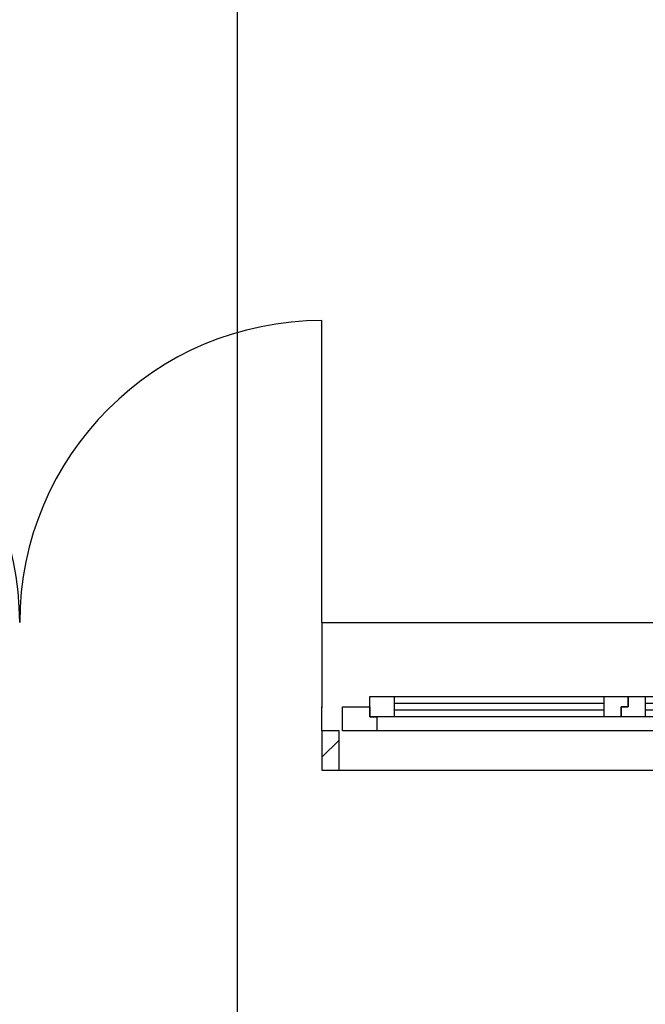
# Model space of a CAD drawing. Extents: x -73 to 183, y -4 to 85.
# Tile 42 of 98: x -18.21 to -16.39, y 31.95 to 34.82. Entities that reach past the tile are written whole.
import ezdxf

# ---------------------------------------------------------------- set-up
doc = ezdxf.new("R2010")
doc.units = 0
doc.header["$MEASUREMENT"] = 0
doc.linetypes.add('Strichpunktlinie', pattern=[0.006703, 0.003528, -0.001764, 0, -0.001411])
doc.linetypes.add('Wipeout_Contour', pattern=[1, 0, -1])
for name, color, linetype in [('0._EG_2_0', 7, 'Continuous'), ('0._EG_2_P_ZE_BILD', 7, 'Continuous'), ('0._EG_2_R_NT_TREPPE', 7, 'Continuous'), ('0._EG_2_R_TR_AUSSENWAND', 7, 'Continuous')]:
    doc.layers.add(name, color=color, linetype=linetype)

msp = doc.modelspace()

# ---------------------------------------------------------------- hatches: boundary and pattern name
at = {"layer": '0._EG_2_R_TR_AUSSENWAND', "linetype": 'Continuous', "ltscale": 1000}
h = msp.add_hatch(dxfattribs=at)
h.set_pattern_fill('MW_Kalksandstein_0002', color=256, style=0, pattern_type=2)
h.set_pattern_definition([(45, (0, 0), (-0.04596194, 0.04596194), [])])
h.paths.add_polyline_path([(-17.3337, 32.75), (-17.3337, 32.635), (-17.2837, 32.635), (-17.2837, 32.75)], flags=0)

# ---------------------------------------------------------------- linework, layer by layer
at = {"layer": '0._EG_2_0', "linetype": 'Continuous', "ltscale": 1000}
for p, q in [((-17.2837, 32.75), (-17.3337, 32.75)), ((-17.3337, 32.75), (-17.3337, 32.635)), ((-17.2837, 32.635), (-17.2837, 32.75))]:
    msp.add_line(p, q, dxfattribs=at)
at = {"layer": '0._EG_2_P_ZE_BILD', "linetype": 'Strichpunktlinie', "ltscale": 1000}
msp.add_line((-17.5792, 31.5236), (-17.5792, 42.9765), dxfattribs=at)
at = {"layer": '0._EG_2_R_NT_TREPPE', "linetype": 'Continuous', "ltscale": 1000}
msp.add_line((-17.3337, 33.065), (-17.3337, 32.8168), dxfattribs=at)
at = {"layer": '0._EG_2_R_TR_AUSSENWAND', "linetype": 'Continuous', "ltscale": 1000}
for p, q in [((-17.3337, 33.065), (-17.3337, 33.945)), ((-17.3337, 33.065), (-14.8287, 33.065)), ((-17.3337, 32.765), (-17.3337, 32.82)), ((-17.3337, 32.75), (-17.3337, 32.765)), ((-17.3337, 32.635), (-17.2837, 32.635)), ((-17.2837, 32.635), (-14.8787, 32.635))]:
    msp.add_line(p, q, dxfattribs=at)
for centre, start, end in [((-19.0937, 33.065), 0, 90), ((-17.3337, 33.065), 90, 180)]:
    msp.add_arc(centre, 0.88, start, end, dxfattribs=at)

# ---------------------------------------------------------------- wipeouts: each hides what was drawn before it
at = {"color": 254, "linetype": 'Wipeout_Contour', "lineweight": 0, "ltscale": 147.594137}
msp.add_wipeout([(-17.1237, 32.83), (-17.1237, 32.85), (-16.512, 32.85), (-16.512, 32.83)], dxfattribs=at).dxf.layer = '0._EG_2_R_TR_AUSSENWAND'
at = {"color": 254, "linetype": 'Wipeout_Contour', "lineweight": 0, "ltscale": 146.274889}
msp.add_wipeout([(-16.392, 32.83), (-16.392, 32.85), (-15.7704, 32.85), (-15.7704, 32.83)], dxfattribs=at).dxf.layer = '0._EG_2_R_TR_AUSSENWAND'
at = {"color": 254, "linetype": 'Wipeout_Contour', "lineweight": 0, "ltscale": 146.054792}
msp.add_wipeout([(-17.1737, 32.75), (-17.1737, 32.79), (-14.9887, 32.79), (-14.9887, 32.75)], dxfattribs=at).dxf.layer = '0._EG_2_R_TR_AUSSENWAND'

# ---------------------------------------------------------------- next in the draw order: wipeouts: each hides what was drawn before it
at = {"color": 254, "linetype": 'Wipeout_Contour', "lineweight": 0, "ltscale": 222.603704}
msp.add_wipeout([(-17.2737, 32.82), (-17.1937, 32.82), (-17.1937, 32.79), (-17.1737, 32.79), (-17.1737, 32.75), (-17.2737, 32.75)], dxfattribs=at).dxf.layer = '0._EG_2_R_TR_AUSSENWAND'
at = {"color": 254, "linetype": 'Wipeout_Contour', "lineweight": 0, "ltscale": 147.451747}
msp.add_wipeout([(-17.1237, 32.79), (-17.1237, 32.81), (-16.512, 32.81), (-16.512, 32.79)], dxfattribs=at).dxf.layer = '0._EG_2_R_TR_AUSSENWAND'
at = {"color": 254, "linetype": 'Wipeout_Contour', "lineweight": 0, "ltscale": 146.131214}
msp.add_wipeout([(-16.392, 32.79), (-16.392, 32.81), (-15.7704, 32.81), (-15.7704, 32.79)], dxfattribs=at).dxf.layer = '0._EG_2_R_TR_AUSSENWAND'

# ---------------------------------------------------------------- next in the draw order: linework, layer by layer
at = {"layer": '0._EG_2_R_TR_AUSSENWAND', "linetype": 'Continuous', "ltscale": 1000}
for p, q in [((-17.2737, 32.75), (-17.2737, 32.82)), ((-17.2837, 32.75), (-17.3337, 32.75)), ((-17.1737, 32.75), (-17.2737, 32.75)), ((-14.9887, 32.75), (-17.1737, 32.75))]:
    msp.add_line(p, q, dxfattribs=at)

# ---------------------------------------------------------------- next in the draw order: wipeouts: each hides what was drawn before it
at = {"color": 254, "linetype": 'Wipeout_Contour', "lineweight": 0, "ltscale": 148.151133}
msp.add_wipeout([(-17.1937, 32.79), (-17.1937, 32.85), (-17.1237, 32.85), (-17.1237, 32.79)], dxfattribs=at).dxf.layer = '0._EG_2_R_TR_AUSSENWAND'
at = {"color": 254, "linetype": 'Wipeout_Contour', "lineweight": 0, "ltscale": 220.533741}
msp.add_wipeout([(-16.462, 32.79), (-16.512, 32.79), (-16.512, 32.85), (-16.442, 32.85), (-16.442, 32.82), (-16.462, 32.82)], dxfattribs=at).dxf.layer = '0._EG_2_R_TR_AUSSENWAND'

# ---------------------------------------------------------------- next in the draw order: linework, layer by layer
at = {"layer": '0._EG_2_R_TR_AUSSENWAND', "linetype": 'Continuous', "ltscale": 1000}
for p, q in [((-17.1937, 32.79), (-17.1937, 32.85)), ((-17.1937, 32.85), (-17.1237, 32.85)), ((-17.1237, 32.85), (-16.512, 32.85)), ((-17.2737, 32.82), (-17.1937, 32.82)), ((-17.1937, 32.82), (-17.1937, 32.79)), ((-17.1937, 32.79), (-17.1737, 32.79)), ((-17.1237, 32.79), (-17.1937, 32.79)), ((-17.1737, 32.79), (-17.1737, 32.75)), ((-16.512, 32.79), (-17.1237, 32.79))]:
    msp.add_line(p, q, dxfattribs=at)

# ---------------------------------------------------------------- next in the draw order: wipeouts: each hides what was drawn before it
at = {"color": 254, "linetype": 'Wipeout_Contour', "lineweight": 0, "ltscale": 220.042145}
msp.add_wipeout([(-16.442, 32.85), (-16.392, 32.85), (-16.392, 32.79), (-16.462, 32.79), (-16.462, 32.82), (-16.442, 32.82)], dxfattribs=at).dxf.layer = '0._EG_2_R_TR_AUSSENWAND'
at = {"color": 254, "linetype": 'Wipeout_Contour', "lineweight": 0, "ltscale": 147.522937}
msp.add_wipeout([(-17.1237, 32.83), (-16.512, 32.83), (-16.512, 32.81), (-17.1237, 32.81)], dxfattribs=at).dxf.layer = '0._EG_2_R_TR_AUSSENWAND'

# ---------------------------------------------------------------- next in the draw order: linework, layer by layer
at = {"layer": '0._EG_2_R_TR_AUSSENWAND', "linetype": 'Continuous', "ltscale": 1000}
for p, q in [((-17.1237, 32.85), (-17.1237, 32.79)), ((-16.512, 32.79), (-16.512, 32.85)), ((-16.512, 32.85), (-16.442, 32.85)), ((-16.442, 32.85), (-16.442, 32.82)), ((-16.442, 32.85), (-16.392, 32.85)), ((-16.442, 32.82), (-16.442, 32.85)), ((-16.392, 32.85), (-15.7704, 32.85)), ((-17.1237, 32.83), (-16.512, 32.83)), ((-16.442, 32.82), (-16.462, 32.82)), ((-16.462, 32.82), (-16.462, 32.79)), ((-16.462, 32.79), (-16.462, 32.82)), ((-16.462, 32.82), (-16.442, 32.82)), ((-16.512, 32.81), (-17.1237, 32.81)), ((-16.462, 32.79), (-16.512, 32.79)), ((-16.392, 32.79), (-16.462, 32.79)), ((-15.7704, 32.79), (-16.392, 32.79))]:
    msp.add_line(p, q, dxfattribs=at)

# ---------------------------------------------------------------- next in the draw order: wipeouts: each hides what was drawn before it
at = {"color": 254, "linetype": 'Wipeout_Contour', "lineweight": 0, "ltscale": 146.203047}
msp.add_wipeout([(-16.392, 32.83), (-15.7704, 32.83), (-15.7704, 32.81), (-16.392, 32.81)], dxfattribs=at).dxf.layer = '0._EG_2_R_TR_AUSSENWAND'

# ---------------------------------------------------------------- next in the draw order: linework, layer by layer
at = {"layer": '0._EG_2_R_TR_AUSSENWAND', "linetype": 'Continuous', "ltscale": 1000}
for p, q in [((-16.392, 32.85), (-16.392, 32.79)), ((-16.392, 32.83), (-15.7704, 32.83)), ((-15.7704, 32.81), (-16.392, 32.81))]:
    msp.add_line(p, q, dxfattribs=at)

doc.saveas('drawing.dxf')
